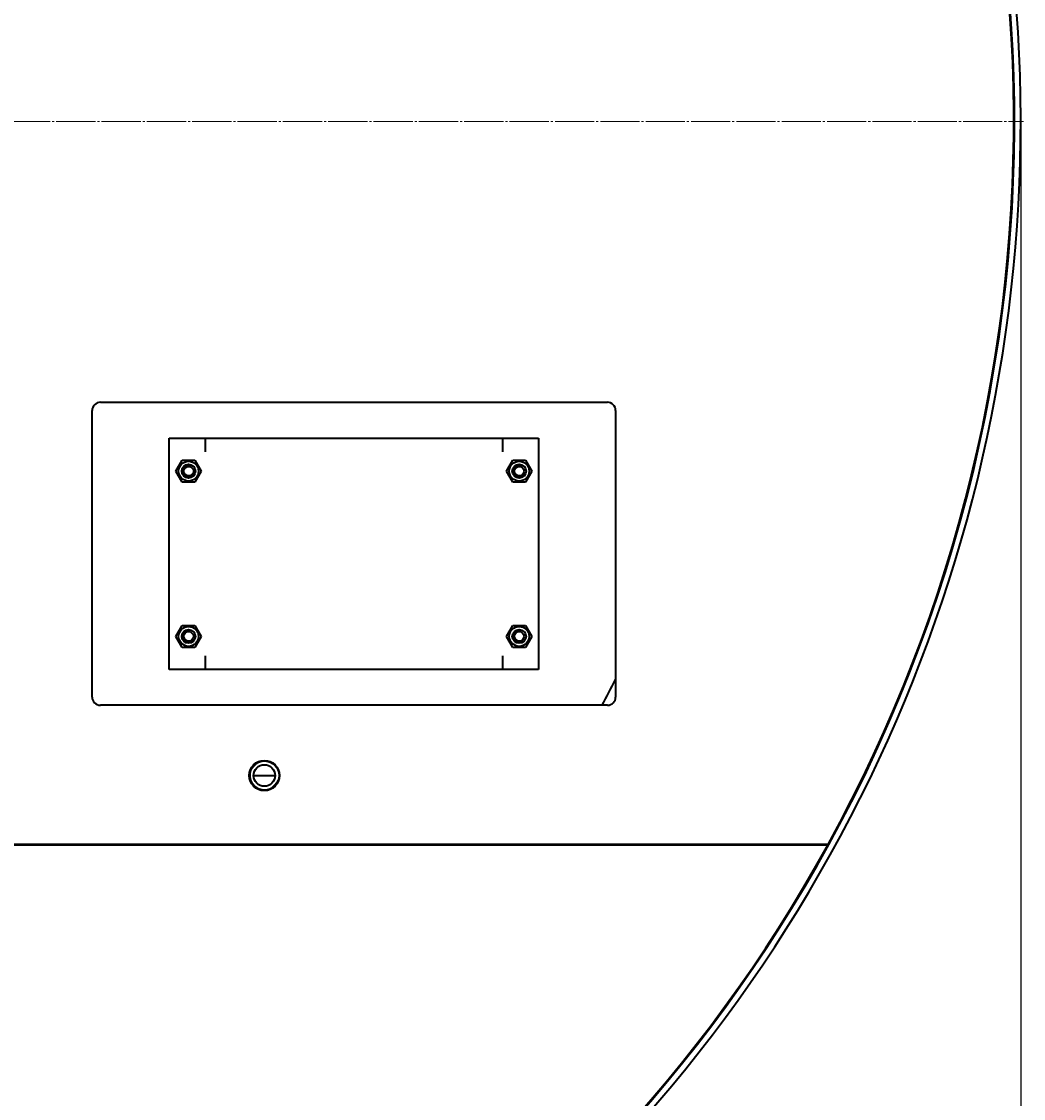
# Model space of a CAD drawing. Header units: millimetres. Extents: x -4428 to 3866, y -3426 to 3855.
# Tile 128 of 191: x 2852 to 3579, y -2604 to -1822. Entities that reach past the tile are written whole.
import ezdxf

# ---------------------------------------------------------------- set-up
doc = ezdxf.new("R2010")
doc.units = ezdxf.units.MM
for name, pattern in [('K5LT_AXLED', [32.912189, 28.412189, -1.5, 1.5, -1.5]), ('K5LT_BASIC', [0]), ('K5LT_THIN', [0])]:
    doc.linetypes.add(name, pattern=pattern)
doc.layers.add('Системный слой', color=7, linetype='Continuous')
doc.styles.add('KDIMTEXTSTYLE', font='GOST_AU.SHX', dxfattribs={"width": 0.96, "oblique": 15, "height": 5})
doc.dimstyles.new('KDIMSTYLE (1.00)', dxfattribs={"dimtxt": 5, "dimasz": 1, "dimexe": 2, "dimexo": 0, "dimgap": 1, "dimtad": 1, "dimtxsty": 'KDIMTEXTSTYLE', "dimsah": 1, "dimcen": 0, "dimdle": 1, "dimadec": 0, "dimazin": 0, "dimtfac": 0.667, "dimtmove": 0, "dimatfit": 3, "dimfxl": 1, "dimtvp": 1, "dimtolj": 1, "dimtzin": 0, "dimarcsym": 0})

# ---------------------------------------------------------------- blocks, each defined once
blk = doc.blocks.new('KDIMARROW_01')
at = {"layer": 'Системный слой'}
blk.add_hatch(color=0, dxfattribs=at).paths.add_polyline_path([(0, 0), (-5, 0.66), (-4.5, 0), (-5, -0.66)])
at = {"layer": 'Системный слой', "color": 0, "linetype": 'K5LT_THIN', "lineweight": 20}
for p, q in [((-4.5, 0), (-5, 0.66)), ((-5, 0.66), (0, 0)), ((0, 0), (-5, -0.66)), ((-5, -0.66), (-4.5, 0)), ((0, 0), (-1, 0))]:
    blk.add_line(p, q, dxfattribs=at)
blk = doc.blocks.new('U20')
at = {"layer": 'Системный слой', "color": 30, "linetype": 'K5LT_AXLED', "lineweight": 20, "true_color": 0xff8000}
blk.add_line((2481.93, -1894.95), (3578.93, -1894.95), dxfattribs=at)
blk = doc.blocks.new('U16')
at = {"layer": 'Системный слой', "color": 150, "linetype": 'K5LT_BASIC', "lineweight": 40, "true_color": 0x0080ff}
for p, q in [((2908.93, -2098.95), (3276.93, -2098.95)), ((2902.93, -2312.95), (2902.93, -2104.95)), ((3282.93, -2104.95), (3282.93, -2312.95)), ((2958.93, -2124.95), (2984.93, -2124.95)), ((2958.93, -2292.95), (2958.93, -2124.95)), ((2984.93, -2124.95), (2984.93, -2134.95)), ((2984.93, -2124.95), (3200.93, -2124.95)), ((3200.93, -2134.95), (3200.93, -2124.95)), ((3200.93, -2124.95), (3226.93, -2124.95)), ((3226.93, -2124.95), (3226.93, -2292.95)), ((2963.69, -2148.95), (2968.31, -2140.95)), ((2968.31, -2140.95), (2977.55, -2140.95)), ((2977.55, -2140.95), (2982.17, -2148.95)), ((3203.69, -2148.95), (3208.31, -2140.95)), ((3208.31, -2140.95), (3217.55, -2140.95)), ((3217.55, -2140.95), (3222.17, -2148.95)), ((2968.31, -2156.95), (2963.69, -2148.95)), ((2982.17, -2148.95), (2977.55, -2156.95)), ((3208.31, -2156.95), (3203.69, -2148.95)), ((3222.17, -2148.95), (3217.55, -2156.95)), ((2977.55, -2156.95), (2968.31, -2156.95)), ((3217.55, -2156.95), (3208.31, -2156.95)), ((2963.69, -2268.95), (2968.31, -2260.95)), ((2968.31, -2260.95), (2977.55, -2260.95)), ((2977.55, -2260.95), (2982.17, -2268.95)), ((3203.69, -2268.95), (3208.31, -2260.95)), ((3208.31, -2260.95), (3217.55, -2260.95)), ((3217.55, -2260.95), (3222.17, -2268.95)), ((2968.31, -2276.95), (2963.69, -2268.95)), ((2982.17, -2268.95), (2977.55, -2276.95)), ((3208.31, -2276.95), (3203.69, -2268.95)), ((3222.17, -2268.95), (3217.55, -2276.95)), ((2977.55, -2276.95), (2968.31, -2276.95)), ((2984.93, -2282.95), (2984.93, -2292.95)), ((3200.93, -2292.95), (3200.93, -2282.95)), ((3217.55, -2276.95), (3208.31, -2276.95)), ((2984.93, -2292.95), (2958.93, -2292.95)), ((3200.93, -2292.95), (2984.93, -2292.95)), ((3226.93, -2292.95), (3200.93, -2292.95)), ((3276.93, -2318.95), (2908.93, -2318.95)), ((3016.93, -2369.95), (3017.28, -2369.95)), ((3020.08, -2369.95), (3035.78, -2369.95)), ((3038.58, -2369.95), (3038.93, -2369.95)), ((3437.17, -2419.95), (2790.8, -2419.95)), ((3436.93, -2420.45), (2790.93, -2420.45)), ((3436.93, -2419.95), (3436.93, -2420.45)), ((3437.74, -2419.95), (3437.17, -2419.95))]:
    blk.add_line(p, q, dxfattribs=at)
for centre, radius in [((2972.93, -2148.95), 7.2), ((3212.93, -2148.95), 7.2), ((2972.93, -2148.95), 5), ((2972.93, -2148.95), 3.5), ((3212.93, -2148.95), 5), ((3212.93, -2148.95), 3.5), ((2972.93, -2268.95), 7.2), ((2972.93, -2268.95), 5), ((2972.93, -2268.95), 3.5), ((3212.93, -2268.95), 7.2), ((3212.93, -2268.95), 5), ((3212.93, -2268.95), 3.5), ((3027.93, -2369.95), 11), ((3027.93, -2369.95), 10.65), ((3027.93, -2369.95), 7.85)]:
    blk.add_circle(centre, radius, dxfattribs=at)
for centre, radius, start, end in [((2481.93, -1894.95), 1090.5, 331.22113, 166.2093), ((2481.93, -1894.95), 1090, 331.20669, 91.57715), ((2481.93, -1894.95), 1095, 316.93618, 61.40999), ((2908.93, -2104.95), 6, 90, 180), ((3276.93, -2104.95), 6, 0, 90), ((2481.93, -1889.95), 900, 331.53208, 332.87325), ((2908.93, -2312.95), 6, 180, 270), ((3276.93, -2312.95), 6, 270, 0), ((2481.93, -1894.95), 1090.5, 273.44677, 331.22113), ((2481.93, -1894.95), 1090, 273.45833, 331.17669), ((2481.93, -1894.95), 1090, 331.18099, 331.20669)]:
    blk.add_arc(centre, radius, start, end, dxfattribs=at)
at = {"layer": 'Системный слой', "color": 7, "linetype": 'K5LT_THIN', "lineweight": 20}
for centre, radius in [((2972.93, -2148.95), 4.19), ((3212.93, -2148.95), 4.19), ((2972.93, -2268.95), 4.19), ((3212.93, -2268.95), 4.19), ((3027.93, -2369.95), 10.11)]:
    blk.add_arc(centre, radius, 70, 340, dxfattribs=at)
at = {"layer": 'Системный слой'}
blk.add_blockref('U20', (0, 0), dxfattribs=at)

msp = doc.modelspace()

# ---------------------------------------------------------------- block references
at = {"layer": 'Системный слой'}
msp.add_blockref('U16', (0, 0), dxfattribs=at)

# ---------------------------------------------------------------- dimensions: what is measured, and where the dimension line sits
at = {"layer": 'Системный слой', "color": 7}
msp.add_linear_dim(base=(3576.931, -3423.906), p1=(1097.431, -956.955), p2=(3576.931, -1894.955), location=(2337.181, -3423.906), dimstyle='KDIMSTYLE (1.00)', override={"dimexo": 0, "dimpost": '\\H75.0;\\W0.965;\\Q15;<>', "dimblk1": 'KDIMARROW_01', "dimblk2": 'KDIMARROW_01', "dimse1": 0, "dimse2": 0, "dimclrt": 7, "dimtolj": 1}, dxfattribs=at).render()

doc.saveas('drawing.dxf')
